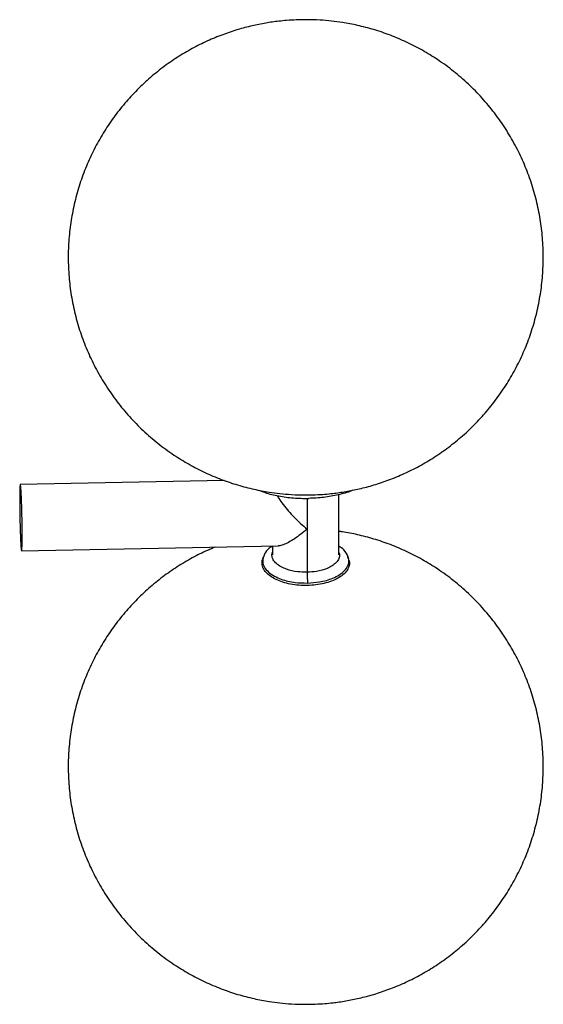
# Paper-space layout '_Trimétrica' of a CAD drawing. Header units: inches. Extents: x -13.5 to 23.6, y -11.6 to 42.2.
# Tile 3 of 4: x 19.2 to 23.6, y -1.4 to 6.8. Entities that reach past the tile are written whole.
import ezdxf

# ---------------------------------------------------------------- set-up
doc = ezdxf.new("R2010")
doc.units = ezdxf.units.IN
doc.header["$MEASUREMENT"] = 0

psp = doc.layouts.new('_Trimétrica')

# ---------------------------------------------------------------- linework, layer by layer
at = {"color": 7, "linetype": 'Continuous', "lineweight": 25}
for p, q in [((20.9228, 2.9638), (19.2326, 2.9306)), ((21.609, 2.815), (21.609, 2.2052)), ((21.8741, 2.347), (21.8741, 2.8466)), ((19.2434, 2.3795), (21.3688, 2.4212)), ((21.3229, 2.4203), (21.3229, 2.347)), ((21.2468, 2.3271), (21.2414, 2.3101)), ((21.9476, 2.3267), (21.9462, 2.3312)), ((21.9557, 2.3099), (21.9504, 2.3269))]:
    psp.add_line(p, q, dxfattribs=at)
for points, knots in [([(21.5985, 6.7803), (21.5457, 6.7791), (21.471, 6.7775), (21.3605, 6.7665), (21.265, 6.7529), (21.1511, 6.73), (21.0318, 6.6984), (20.9079, 6.6568), (20.782, 6.6047), (20.6561, 6.542), (20.5322, 6.4686), (20.4118, 6.3847), (20.2964, 6.2907), (20.1874, 6.187), (20.0857, 6.0744), (19.9924, 5.9534), (19.9084, 5.8249), (19.8344, 5.6897), (19.7709, 5.5486), (19.7186, 5.4025), (19.6779, 5.2525), (19.6491, 5.0993), (19.6324, 4.9441), (19.6281, 4.7877), (19.6362, 4.6313), (19.6568, 4.4757), (19.6898, 4.322), (19.735, 4.171), (19.7923, 4.0239), (19.8613, 3.8814), (19.9419, 3.7445), (20.0336, 3.6141), (20.1361, 3.4908), (20.2491, 3.3755), (20.3724, 3.2689), (20.5004, 3.1756), (20.6309, 3.0954), (20.7617, 3.028), (20.8962, 2.9709), (21.0324, 2.9247), (21.1655, 2.89), (21.2827, 2.8678), (21.3862, 2.8541), (21.4874, 2.8452), (21.5589, 2.844), (21.5985, 2.8433)], [0, 0, 0, 0, 0.025623, 0.036215, 0.053872, 0.072426, 0.092533, 0.113733, 0.135812, 0.158585, 0.181902, 0.205644, 0.229718, 0.254049, 0.278581, 0.303272, 0.328088, 0.353005, 0.378005, 0.403074, 0.428202, 0.453382, 0.478608, 0.503878, 0.529191, 0.554547, 0.579948, 0.605399, 0.630907, 0.656482, 0.682138, 0.707895, 0.733782, 0.759842, 0.786136, 0.812761, 0.836618, 0.860408, 0.884067, 0.90745, 0.930165, 0.950713, 0.965306, 0.980784, 1, 1, 1, 1]), ([(21.5985, 2.8433), (21.6514, 2.8445), (21.726, 2.8461), (21.8365, 2.8571), (21.9321, 2.8707), (22.0459, 2.8936), (22.1653, 2.9252), (22.2892, 2.9668), (22.4151, 3.0189), (22.5409, 3.0816), (22.6649, 3.155), (22.7853, 3.2389), (22.9006, 3.3329), (23.0097, 3.4366), (23.1114, 3.5492), (23.2046, 3.6702), (23.2887, 3.7987), (23.3627, 3.9339), (23.4261, 4.075), (23.4784, 4.2211), (23.5192, 4.3712), (23.548, 4.5243), (23.5647, 4.6795), (23.569, 4.8359), (23.5608, 4.9923), (23.5402, 5.1479), (23.5073, 5.3017), (23.4621, 5.4526), (23.4048, 5.5997), (23.3357, 5.7422), (23.2552, 5.8791), (23.1634, 6.0095), (23.0609, 6.1328), (22.9479, 6.2481), (22.8247, 6.3547), (22.6967, 6.448), (22.5661, 6.5282), (22.4354, 6.5956), (22.3009, 6.6527), (22.1646, 6.699), (22.0316, 6.7336), (21.9144, 6.7559), (21.8109, 6.7695), (21.7097, 6.7784), (21.6381, 6.7796), (21.5985, 6.7803)], [0, 0, 0, 0, 0.025623, 0.036215, 0.053872, 0.072426, 0.092533, 0.113733, 0.135812, 0.158585, 0.181902, 0.205644, 0.229718, 0.254049, 0.278581, 0.303272, 0.328088, 0.353005, 0.378005, 0.403074, 0.428202, 0.453382, 0.478608, 0.503878, 0.529191, 0.554547, 0.579948, 0.605399, 0.630907, 0.656482, 0.682138, 0.707895, 0.733782, 0.759842, 0.786136, 0.812761, 0.836618, 0.860408, 0.884067, 0.90745, 0.930165, 0.950713, 0.965306, 0.980784, 1, 1, 1, 1]), ([(19.238, 2.8913), (19.2379, 2.8931), (19.2376, 2.8968), (19.2372, 2.9018), (19.2368, 2.9064), (19.2364, 2.9107), (19.2358, 2.9164), (19.235, 2.9227), (19.234, 2.928), (19.2331, 2.9307), (19.2319, 2.9307), (19.2306, 2.9241), (19.2293, 2.9059), (19.2283, 2.8779), (19.2277, 2.8415), (19.2275, 2.7978), (19.2277, 2.7487), (19.2283, 2.696), (19.2293, 2.6417), (19.2306, 2.5879), (19.2319, 2.5452), (19.2331, 2.5134), (19.234, 2.4909), (19.235, 2.4699), (19.2359, 2.4529), (19.2367, 2.4392), (19.2373, 2.4284), (19.2378, 2.422), (19.238, 2.4189)], [0, 0, 0, 0, 0.012533, 0.025036, 0.03753, 0.050034, 0.062566, 0.093839, 0.125111, 0.156384, 0.187656, 0.250126, 0.312595, 0.375065, 0.437534, 0.500004, 0.562473, 0.624942, 0.687412, 0.749881, 0.812351, 0.843623, 0.874896, 0.906168, 0.937441, 0.958309, 0.979132, 1, 1, 1, 1]), ([(19.238, 2.4189), (19.2382, 2.417), (19.2384, 2.4134), (19.2389, 2.4084), (19.2393, 2.4038), (19.2397, 2.3995), (19.2403, 2.3937), (19.2411, 2.3874), (19.2421, 2.3821), (19.243, 2.3794), (19.2442, 2.3794), (19.2455, 2.386), (19.2468, 2.4043), (19.2478, 2.4322), (19.2484, 2.4687), (19.2486, 2.5123), (19.2484, 2.5615), (19.2478, 2.6142), (19.2468, 2.6685), (19.2455, 2.7222), (19.2442, 2.7649), (19.243, 2.7968), (19.2421, 2.8193), (19.2411, 2.8403), (19.2402, 2.8573), (19.2394, 2.8709), (19.2387, 2.8817), (19.2383, 2.8881), (19.238, 2.8913)], [0, 0, 0, 0, 0.012533, 0.025036, 0.03753, 0.050034, 0.062566, 0.093839, 0.125111, 0.156384, 0.187656, 0.250126, 0.312595, 0.375065, 0.437534, 0.500004, 0.562473, 0.624942, 0.687412, 0.749881, 0.812351, 0.843623, 0.874896, 0.906168, 0.937441, 0.958309, 0.979132, 1, 1, 1, 1]), ([(21.2123, 2.8825), (21.2283, 2.8759), (21.2771, 2.8557), (21.3738, 2.8334), (21.4962, 2.8157), (21.5808, 2.8149), (21.623, 2.8145)], [0, 0, 0, 0, 0.13926, 0.426174, 0.713087, 1, 1, 1, 1]), ([(21.9898, 2.8834), (21.9854, 2.8814), (21.9499, 2.8648), (21.8684, 2.8434), (21.7494, 2.8206), (21.6652, 2.8165), (21.623, 2.8145)], [0, 0, 0, 0, 0.044246, 0.36283, 0.681415, 1, 1, 1, 1]), ([(21.3612, 2.8383), (21.3658, 2.8304), (21.3797, 2.8062), (21.4254, 2.7441), (21.5042, 2.6528), (21.5732, 2.5914), (21.609, 2.5595)], [0, 0, 0, 0, 0.080594, 0.246554, 0.609306, 1, 1, 1, 1]), ([(21.609, 2.5595), (21.5732, 2.5301), (21.5041, 2.4735), (21.4257, 2.4337), (21.3826, 2.4206), (21.3709, 2.4219), (21.3688, 2.4222)], [0, 0, 0, 0, 0.408258, 0.787317, 0.960739, 1, 1, 1, 1]), ([(21.5985, -1.3763), (21.6514, -1.3752), (21.726, -1.3735), (21.8365, -1.3625), (21.9321, -1.3489), (22.0459, -1.326), (22.1653, -1.2944), (22.2892, -1.2528), (22.4151, -1.2008), (22.5409, -1.138), (22.6649, -1.0646), (22.7853, -0.9807), (22.9006, -0.8867), (23.0097, -0.783), (23.1114, -0.6704), (23.2046, -0.5494), (23.2887, -0.4209), (23.3627, -0.2857), (23.4261, -0.1446), (23.4784, 0.0015), (23.5192, 0.1515), (23.548, 0.3047), (23.5647, 0.4599), (23.569, 0.6163), (23.5608, 0.7727), (23.5402, 0.9283), (23.5073, 1.082), (23.4621, 1.2329), (23.4048, 1.3801), (23.3357, 1.5226), (23.2552, 1.6594), (23.1634, 1.7899), (23.0609, 1.9132), (22.9479, 2.0285), (22.8247, 2.1351), (22.6967, 2.2284), (22.5661, 2.3086), (22.4354, 2.376), (22.3009, 2.433), (22.1646, 2.4794), (22.0316, 2.5137), (21.9348, 2.5331), (21.8834, 2.5397), (21.8741, 2.5409)], [0, 0, 0, 0, 0.026823, 0.037911, 0.056395, 0.075817, 0.096866, 0.119058, 0.142171, 0.16601, 0.190419, 0.215273, 0.240473, 0.265943, 0.291624, 0.317471, 0.343449, 0.369533, 0.395703, 0.421946, 0.448251, 0.474609, 0.501016, 0.52747, 0.553967, 0.58051, 0.607101, 0.633743, 0.660446, 0.687218, 0.714075, 0.741038, 0.768137, 0.795417, 0.822942, 0.850814, 0.875788, 0.900692, 0.925458, 0.949936, 0.973714, 0.995225, 1, 1, 1, 1]), ([(20.8487, 2.411), (20.827, 2.4023), (20.7618, 2.3761), (20.6562, 2.3221), (20.5321, 2.2491), (20.4118, 2.1651), (20.2964, 2.0711), (20.1874, 1.9674), (20.0857, 1.8548), (19.9924, 1.7338), (19.9084, 1.6053), (19.8344, 1.4701), (19.7709, 1.329), (19.7186, 1.1829), (19.6779, 1.0328), (19.6491, 0.8797), (19.6324, 0.7245), (19.6281, 0.5681), (19.6362, 0.4117), (19.6568, 0.2561), (19.6898, 0.1023), (19.735, -0.0486), (19.7923, -0.1957), (19.8613, -0.3382), (19.9419, -0.4751), (20.0336, -0.6055), (20.1361, -0.7288), (20.2491, -0.8441), (20.3724, -0.9507), (20.5004, -1.044), (20.6309, -1.1242), (20.7617, -1.1916), (20.8962, -1.2487), (21.0324, -1.295), (21.1655, -1.3296), (21.2827, -1.3519), (21.3862, -1.3655), (21.4874, -1.3744), (21.5589, -1.3756), (21.5985, -1.3763)], [0, 0, 0, 0, 0.01295, 0.03896, 0.065593, 0.09271, 0.120206, 0.147997, 0.176017, 0.204217, 0.232562, 0.261022, 0.289576, 0.318209, 0.34691, 0.375669, 0.404482, 0.433344, 0.462256, 0.491216, 0.520229, 0.549298, 0.578433, 0.607644, 0.636947, 0.666366, 0.695934, 0.725698, 0.755731, 0.786141, 0.81339, 0.840562, 0.867584, 0.894292, 0.920236, 0.943706, 0.960373, 0.978052, 1, 1, 1, 1]), ([(21.3238, 2.4203), (21.3108, 2.412), (21.272, 2.3871), (21.257, 2.3516), (21.247, 2.328)], [0, 0, 0, 0, 0.336275, 1, 1, 1, 1]), ([(21.6092, 2.2026), (21.5826, 2.2033), (21.5224, 2.2046), (21.4482, 2.2228), (21.3916, 2.2477), (21.3532, 2.2741), (21.3269, 2.3061), (21.315, 2.3391), (21.3205, 2.3603), (21.3229, 2.3697)], [0, 0, 0, 0, 0.160533, 0.363593, 0.482425, 0.611316, 0.747909, 0.888706, 1, 1, 1, 1]), ([(21.8741, 2.3674), (21.876, 2.3625), (21.8824, 2.3458), (21.8751, 2.3168), (21.8539, 2.284), (21.8195, 2.2561), (21.7668, 2.229), (21.6955, 2.208), (21.6356, 2.2043), (21.6092, 2.2026)], [0, 0, 0, 0, 0.062585, 0.211099, 0.355178, 0.491134, 0.616479, 0.830668, 1, 1, 1, 1]), ([(21.9502, 2.3274), (21.9412, 2.3491), (21.9266, 2.3847), (21.8888, 2.4095), (21.8741, 2.4191)], [0, 0, 0, 0, 0.609932, 1, 1, 1, 1]), ([(21.6123, 2.0932), (21.5886, 2.0934), (21.5411, 2.0939), (21.472, 2.1036), (21.4078, 2.1196), (21.3509, 2.1419), (21.3035, 2.1694), (21.2675, 2.2012), (21.2438, 2.236), (21.2354, 2.2723), (21.2351, 2.2975), (21.2414, 2.3097), (21.2416, 2.3101)], [0, 0, 0, 0, 0.110717, 0.221434, 0.332151, 0.442868, 0.553584, 0.664301, 0.775018, 0.885735, 0.996452, 1, 1, 1, 1]), ([(21.2489, 2.3298), (21.2454, 2.3166), (21.2379, 2.2882), (21.2532, 2.2449), (21.2868, 2.2043), (21.3355, 2.1708), (21.4074, 2.1391), (21.5018, 2.116), (21.5783, 2.1143), (21.6121, 2.1135)], [0, 0, 0, 0, 0.122042, 0.261136, 0.396077, 0.523409, 0.640804, 0.841408, 1, 1, 1, 1]), ([(21.6121, 2.1135), (21.6457, 2.1156), (21.7217, 2.1203), (21.8124, 2.147), (21.8794, 2.1815), (21.9232, 2.2168), (21.9502, 2.2586), (21.9594, 2.2967), (21.9506, 2.3191), (21.9476, 2.3267)], [0, 0, 0, 0, 0.167261, 0.378831, 0.502643, 0.636936, 0.779253, 0.92595, 1, 1, 1, 1]), ([(21.9542, 2.3098), (21.9567, 2.3021), (21.9633, 2.2823), (21.958, 2.2499), (21.9403, 2.2144), (21.909, 2.1813), (21.8658, 2.152), (21.8124, 2.1275), (21.7507, 2.1091), (21.6832, 2.0967), (21.6359, 2.0943), (21.6123, 2.0932)], [0, 0, 0, 0, 0.074025, 0.189772, 0.305519, 0.421266, 0.537012, 0.652759, 0.768506, 0.884253, 1, 1, 1, 1]), ([(21.6092, 2.2026), (21.6095, 2.1985), (21.6098, 2.1931), (21.6105, 2.18), (21.6108, 2.1723), (21.6113, 2.1557), (21.6115, 2.1469), (21.6119, 2.1296), (21.612, 2.1211), (21.6121, 2.1135)], [0, 0, 0, 0, 0.25, 0.25, 0.5, 0.5, 0.75, 0.75, 1, 1, 1, 1])]:
    psp.add_open_spline(points, degree=3, knots=knots, dxfattribs=at)

doc.saveas('drawing.dxf')
